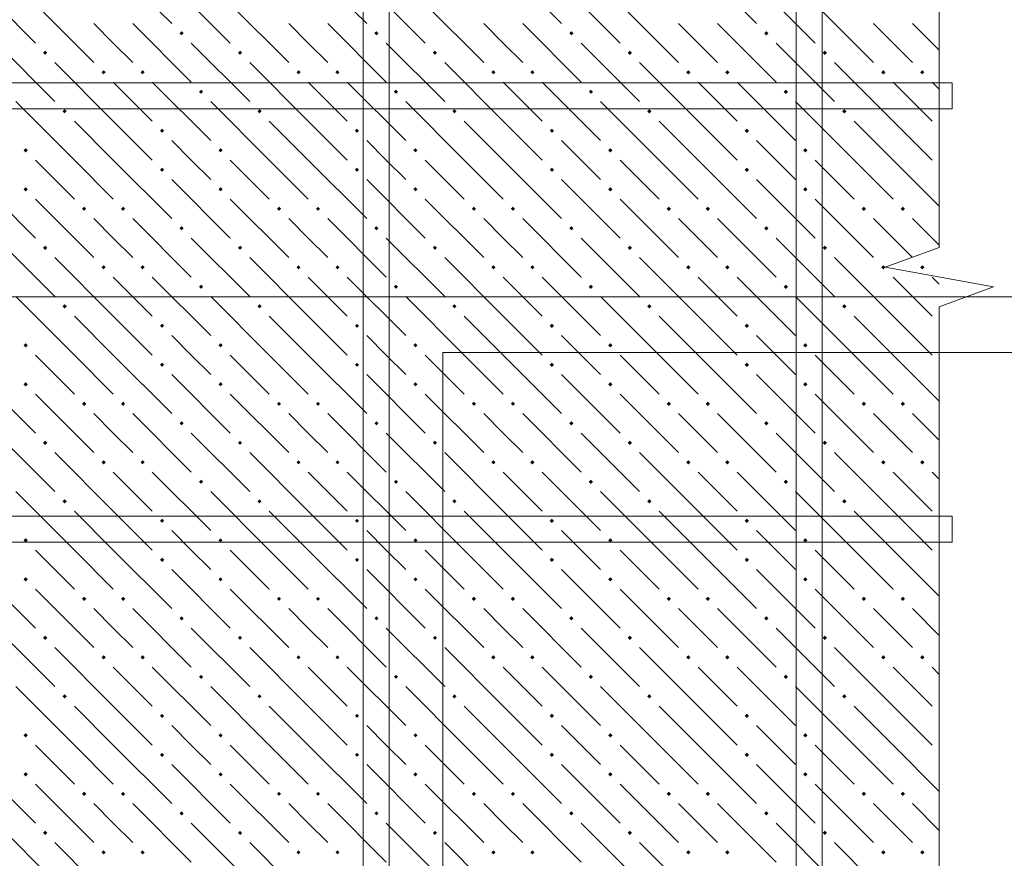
# Model space of a CAD drawing. Header units: millimetres. Extents: x 0 to 42000, y 0 to 29700.
# Tile 48 of 64: x 19691 to 22722, y 23435 to 26015. Entities that reach past the tile are written whole.
import ezdxf

# ---------------------------------------------------------------- set-up
doc = ezdxf.new("R2010")
doc.units = ezdxf.units.MM
for name, color, linetype, lineweight in [('Standard', 7, 'Continuous', 25), ('ЖБ Перекрытие верхний уровень', 7, 'Continuous', 18), ('Фоновоя арматура Х1', 7, 'Continuous', 25)]:
    doc.layers.add(name, color=color, linetype=linetype, lineweight=lineweight)

msp = doc.modelspace()

# ---------------------------------------------------------------- hatches: boundary and pattern name
at = {"layer": 'ЖБ Перекрытие верхний уровень', "linetype": 'Continuous', "lineweight": 18, "transparency": 33554687}
for points in [[(20182.8, 25973.5), (20189.3, 25980), (20195.8, 25973.5), (20189.3, 25967)], [(20782.8, 25973.5), (20789.3, 25980), (20795.8, 25973.5), (20789.3, 25967)], [(21382.8, 25973.5), (21389.3, 25980), (21395.8, 25973.5), (21389.3, 25967)], [(21982.8, 25973.5), (21989.3, 25980), (21995.8, 25973.5), (21989.3, 25967)], [(19762.8, 25913.5), (19769.3, 25920), (19775.8, 25913.5), (19769.3, 25907)], [(20362.8, 25913.5), (20369.3, 25920), (20375.8, 25913.5), (20369.3, 25907)], [(20962.8, 25913.5), (20969.3, 25920), (20975.8, 25913.5), (20969.3, 25907)], [(21562.8, 25913.5), (21569.3, 25920), (21575.8, 25913.5), (21569.3, 25907)], [(22162.8, 25913.5), (22169.3, 25920), (22175.8, 25913.5), (22169.3, 25907)], [(19942.8, 25853.5), (19949.3, 25860), (19955.8, 25853.5), (19949.3, 25847)], [(20062.8, 25853.5), (20069.3, 25860), (20075.8, 25853.5), (20069.3, 25847)], [(20542.8, 25853.5), (20549.3, 25860), (20555.8, 25853.5), (20549.3, 25847)], [(20662.8, 25853.5), (20669.3, 25860), (20675.8, 25853.5), (20669.3, 25847)], [(21142.8, 25853.5), (21149.3, 25860), (21155.8, 25853.5), (21149.3, 25847)], [(21262.8, 25853.5), (21269.3, 25860), (21275.8, 25853.5), (21269.3, 25847)], [(21742.8, 25853.5), (21749.3, 25860), (21755.8, 25853.5), (21749.3, 25847)], [(21862.8, 25853.5), (21869.3, 25860), (21875.8, 25853.5), (21869.3, 25847)], [(22342.8, 25853.5), (22349.3, 25860), (22355.8, 25853.5), (22349.3, 25847)], [(22462.8, 25853.5), (22469.3, 25860), (22475.8, 25853.5), (22469.3, 25847)], [(20242.8, 25793.5), (20249.3, 25800), (20255.8, 25793.5), (20249.3, 25787)], [(20842.8, 25793.5), (20849.3, 25800), (20855.8, 25793.5), (20849.3, 25787)], [(21442.8, 25793.5), (21449.3, 25800), (21455.8, 25793.5), (21449.3, 25787)], [(22042.8, 25793.5), (22049.3, 25800), (22055.8, 25793.5), (22049.3, 25787)], [(19822.8, 25733.5), (19829.3, 25740), (19835.8, 25733.5), (19829.3, 25727)], [(20422.8, 25733.5), (20429.3, 25740), (20435.8, 25733.5), (20429.3, 25727)], [(21022.8, 25733.5), (21029.3, 25740), (21035.8, 25733.5), (21029.3, 25727)], [(21622.8, 25733.5), (21629.3, 25740), (21635.8, 25733.5), (21629.3, 25727)], [(22222.8, 25733.5), (22229.3, 25740), (22235.8, 25733.5), (22229.3, 25727)], [(20122.8, 25673.5), (20129.3, 25680), (20135.8, 25673.5), (20129.3, 25667)], [(20722.8, 25673.5), (20729.3, 25680), (20735.8, 25673.5), (20729.3, 25667)], [(21322.8, 25673.5), (21329.3, 25680), (21335.8, 25673.5), (21329.3, 25667)], [(21922.8, 25673.5), (21929.3, 25680), (21935.8, 25673.5), (21929.3, 25667)], [(19702.8, 25613.5), (19709.3, 25620), (19715.8, 25613.5), (19709.3, 25607)], [(20302.8, 25613.5), (20309.3, 25620), (20315.8, 25613.5), (20309.3, 25607)], [(20902.8, 25613.5), (20909.3, 25620), (20915.8, 25613.5), (20909.3, 25607)], [(21502.8, 25613.5), (21509.3, 25620), (21515.8, 25613.5), (21509.3, 25607)], [(22102.8, 25613.5), (22109.3, 25620), (22115.8, 25613.5), (22109.3, 25607)], [(20122.8, 25553.5), (20129.3, 25560), (20135.8, 25553.5), (20129.3, 25547)], [(20722.8, 25553.5), (20729.3, 25560), (20735.8, 25553.5), (20729.3, 25547)], [(21322.8, 25553.5), (21329.3, 25560), (21335.8, 25553.5), (21329.3, 25547)], [(21922.8, 25553.5), (21929.3, 25560), (21935.8, 25553.5), (21929.3, 25547)], [(19702.8, 25493.5), (19709.3, 25500), (19715.8, 25493.5), (19709.3, 25487)], [(20302.8, 25493.5), (20309.3, 25500), (20315.8, 25493.5), (20309.3, 25487)], [(20902.8, 25493.5), (20909.3, 25500), (20915.8, 25493.5), (20909.3, 25487)], [(21502.8, 25493.5), (21509.3, 25500), (21515.8, 25493.5), (21509.3, 25487)], [(22102.8, 25493.5), (22109.3, 25500), (22115.8, 25493.5), (22109.3, 25487)], [(19882.8, 25433.5), (19889.3, 25440), (19895.8, 25433.5), (19889.3, 25427)], [(20002.8, 25433.5), (20009.3, 25440), (20015.8, 25433.5), (20009.3, 25427)], [(20482.8, 25433.5), (20489.3, 25440), (20495.8, 25433.5), (20489.3, 25427)], [(20602.8, 25433.5), (20609.3, 25440), (20615.8, 25433.5), (20609.3, 25427)], [(21082.8, 25433.5), (21089.3, 25440), (21095.8, 25433.5), (21089.3, 25427)], [(21202.8, 25433.5), (21209.3, 25440), (21215.8, 25433.5), (21209.3, 25427)], [(21682.8, 25433.5), (21689.3, 25440), (21695.8, 25433.5), (21689.3, 25427)], [(21802.8, 25433.5), (21809.3, 25440), (21815.8, 25433.5), (21809.3, 25427)], [(22282.8, 25433.5), (22289.3, 25440), (22295.8, 25433.5), (22289.3, 25427)], [(22402.8, 25433.5), (22409.3, 25440), (22415.8, 25433.5), (22409.3, 25427)], [(20182.8, 25373.5), (20189.3, 25380), (20195.8, 25373.5), (20189.3, 25367)], [(20782.8, 25373.5), (20789.3, 25380), (20795.8, 25373.5), (20789.3, 25367)], [(21382.8, 25373.5), (21389.3, 25380), (21395.8, 25373.5), (21389.3, 25367)], [(21982.8, 25373.5), (21989.3, 25380), (21995.8, 25373.5), (21989.3, 25367)], [(19762.8, 25313.5), (19769.3, 25320), (19775.8, 25313.5), (19769.3, 25307)], [(20362.8, 25313.5), (20369.3, 25320), (20375.8, 25313.5), (20369.3, 25307)], [(20962.8, 25313.5), (20969.3, 25320), (20975.8, 25313.5), (20969.3, 25307)], [(21562.8, 25313.5), (21569.3, 25320), (21575.8, 25313.5), (21569.3, 25307)], [(22162.8, 25313.5), (22169.3, 25320), (22175.8, 25313.5), (22169.3, 25307)], [(19942.8, 25253.5), (19949.3, 25260), (19955.8, 25253.5), (19949.3, 25247)], [(20062.8, 25253.5), (20069.3, 25260), (20075.8, 25253.5), (20069.3, 25247)], [(20542.8, 25253.5), (20549.3, 25260), (20555.8, 25253.5), (20549.3, 25247)], [(20662.8, 25253.5), (20669.3, 25260), (20675.8, 25253.5), (20669.3, 25247)], [(21142.8, 25253.5), (21149.3, 25260), (21155.8, 25253.5), (21149.3, 25247)], [(21262.8, 25253.5), (21269.3, 25260), (21275.8, 25253.5), (21269.3, 25247)], [(21742.8, 25253.5), (21749.3, 25260), (21755.8, 25253.5), (21749.3, 25247)], [(21862.8, 25253.5), (21869.3, 25260), (21875.8, 25253.5), (21869.3, 25247)], [(22342.8, 25253.5), (22349.3, 25260), (22355.8, 25253.5), (22349.3, 25247)], [(22462.8, 25253.5), (22469.3, 25260), (22475.8, 25253.5), (22469.3, 25247)], [(20242.8, 25193.5), (20249.3, 25200), (20255.8, 25193.5), (20249.3, 25187)], [(20842.8, 25193.5), (20849.3, 25200), (20855.8, 25193.5), (20849.3, 25187)], [(21442.8, 25193.5), (21449.3, 25200), (21455.8, 25193.5), (21449.3, 25187)], [(22042.8, 25193.5), (22049.3, 25200), (22055.8, 25193.5), (22049.3, 25187)], [(19822.8, 25133.5), (19829.3, 25140), (19835.8, 25133.5), (19829.3, 25127)], [(20422.8, 25133.5), (20429.3, 25140), (20435.8, 25133.5), (20429.3, 25127)], [(21022.8, 25133.5), (21029.3, 25140), (21035.8, 25133.5), (21029.3, 25127)], [(21622.8, 25133.5), (21629.3, 25140), (21635.8, 25133.5), (21629.3, 25127)], [(22222.8, 25133.5), (22229.3, 25140), (22235.8, 25133.5), (22229.3, 25127)], [(20122.8, 25073.5), (20129.3, 25080), (20135.8, 25073.5), (20129.3, 25067)], [(20722.8, 25073.5), (20729.3, 25080), (20735.8, 25073.5), (20729.3, 25067)], [(21322.8, 25073.5), (21329.3, 25080), (21335.8, 25073.5), (21329.3, 25067)], [(21922.8, 25073.5), (21929.3, 25080), (21935.8, 25073.5), (21929.3, 25067)], [(19702.8, 25013.5), (19709.3, 25020), (19715.8, 25013.5), (19709.3, 25007)], [(20302.8, 25013.5), (20309.3, 25020), (20315.8, 25013.5), (20309.3, 25007)], [(20902.8, 25013.5), (20909.3, 25020), (20915.8, 25013.5), (20909.3, 25007)], [(21502.8, 25013.5), (21509.3, 25020), (21515.8, 25013.5), (21509.3, 25007)], [(22102.8, 25013.5), (22109.3, 25020), (22115.8, 25013.5), (22109.3, 25007)], [(20122.8, 24953.5), (20129.3, 24960), (20135.8, 24953.5), (20129.3, 24947)], [(20722.8, 24953.5), (20729.3, 24960), (20735.8, 24953.5), (20729.3, 24947)], [(21322.8, 24953.5), (21329.3, 24960), (21335.8, 24953.5), (21329.3, 24947)], [(21922.8, 24953.5), (21929.3, 24960), (21935.8, 24953.5), (21929.3, 24947)], [(19702.8, 24893.5), (19709.3, 24900), (19715.8, 24893.5), (19709.3, 24887)], [(20302.8, 24893.5), (20309.3, 24900), (20315.8, 24893.5), (20309.3, 24887)], [(20902.8, 24893.5), (20909.3, 24900), (20915.8, 24893.5), (20909.3, 24887)], [(21502.8, 24893.5), (21509.3, 24900), (21515.8, 24893.5), (21509.3, 24887)], [(22102.8, 24893.5), (22109.3, 24900), (22115.8, 24893.5), (22109.3, 24887)], [(19882.8, 24833.5), (19889.3, 24840), (19895.8, 24833.5), (19889.3, 24827)], [(20002.8, 24833.5), (20009.3, 24840), (20015.8, 24833.5), (20009.3, 24827)], [(20482.8, 24833.5), (20489.3, 24840), (20495.8, 24833.5), (20489.3, 24827)], [(20602.8, 24833.5), (20609.3, 24840), (20615.8, 24833.5), (20609.3, 24827)], [(21082.8, 24833.5), (21089.3, 24840), (21095.8, 24833.5), (21089.3, 24827)], [(21202.8, 24833.5), (21209.3, 24840), (21215.8, 24833.5), (21209.3, 24827)], [(21682.8, 24833.5), (21689.3, 24840), (21695.8, 24833.5), (21689.3, 24827)], [(21802.8, 24833.5), (21809.3, 24840), (21815.8, 24833.5), (21809.3, 24827)], [(22282.8, 24833.5), (22289.3, 24840), (22295.8, 24833.5), (22289.3, 24827)], [(22402.8, 24833.5), (22409.3, 24840), (22415.8, 24833.5), (22409.3, 24827)], [(20182.8, 24773.5), (20189.3, 24780), (20195.8, 24773.5), (20189.3, 24767)], [(20782.8, 24773.5), (20789.3, 24780), (20795.8, 24773.5), (20789.3, 24767)], [(21382.8, 24773.5), (21389.3, 24780), (21395.8, 24773.5), (21389.3, 24767)], [(21982.8, 24773.5), (21989.3, 24780), (21995.8, 24773.5), (21989.3, 24767)], [(19762.8, 24713.5), (19769.3, 24720), (19775.8, 24713.5), (19769.3, 24707)], [(20362.8, 24713.5), (20369.3, 24720), (20375.8, 24713.5), (20369.3, 24707)], [(20962.8, 24713.5), (20969.3, 24720), (20975.8, 24713.5), (20969.3, 24707)], [(21562.8, 24713.5), (21569.3, 24720), (21575.8, 24713.5), (21569.3, 24707)], [(22162.8, 24713.5), (22169.3, 24720), (22175.8, 24713.5), (22169.3, 24707)], [(19942.8, 24653.5), (19949.3, 24660), (19955.8, 24653.5), (19949.3, 24647)], [(20062.8, 24653.5), (20069.3, 24660), (20075.8, 24653.5), (20069.3, 24647)], [(20542.8, 24653.5), (20549.3, 24660), (20555.8, 24653.5), (20549.3, 24647)], [(20662.8, 24653.5), (20669.3, 24660), (20675.8, 24653.5), (20669.3, 24647)], [(21142.8, 24653.5), (21149.3, 24660), (21155.8, 24653.5), (21149.3, 24647)], [(21262.8, 24653.5), (21269.3, 24660), (21275.8, 24653.5), (21269.3, 24647)], [(21742.8, 24653.5), (21749.3, 24660), (21755.8, 24653.5), (21749.3, 24647)], [(21862.8, 24653.5), (21869.3, 24660), (21875.8, 24653.5), (21869.3, 24647)], [(22342.8, 24653.5), (22349.3, 24660), (22355.8, 24653.5), (22349.3, 24647)], [(22462.8, 24653.5), (22469.3, 24660), (22475.8, 24653.5), (22469.3, 24647)], [(20242.8, 24593.5), (20249.3, 24600), (20255.8, 24593.5), (20249.3, 24587)], [(20842.8, 24593.5), (20849.3, 24600), (20855.8, 24593.5), (20849.3, 24587)], [(21442.8, 24593.5), (21449.3, 24600), (21455.8, 24593.5), (21449.3, 24587)], [(22042.8, 24593.5), (22049.3, 24600), (22055.8, 24593.5), (22049.3, 24587)], [(19822.8, 24533.5), (19829.3, 24540), (19835.8, 24533.5), (19829.3, 24527)], [(20422.8, 24533.5), (20429.3, 24540), (20435.8, 24533.5), (20429.3, 24527)], [(21022.8, 24533.5), (21029.3, 24540), (21035.8, 24533.5), (21029.3, 24527)], [(21622.8, 24533.5), (21629.3, 24540), (21635.8, 24533.5), (21629.3, 24527)], [(22222.8, 24533.5), (22229.3, 24540), (22235.8, 24533.5), (22229.3, 24527)], [(20122.8, 24473.5), (20129.3, 24480), (20135.8, 24473.5), (20129.3, 24467)], [(20722.8, 24473.5), (20729.3, 24480), (20735.8, 24473.5), (20729.3, 24467)], [(21322.8, 24473.5), (21329.3, 24480), (21335.8, 24473.5), (21329.3, 24467)], [(21922.8, 24473.5), (21929.3, 24480), (21935.8, 24473.5), (21929.3, 24467)], [(19702.8, 24413.5), (19709.3, 24420), (19715.8, 24413.5), (19709.3, 24407)], [(20302.8, 24413.5), (20309.3, 24420), (20315.8, 24413.5), (20309.3, 24407)], [(20902.8, 24413.5), (20909.3, 24420), (20915.8, 24413.5), (20909.3, 24407)], [(21502.8, 24413.5), (21509.3, 24420), (21515.8, 24413.5), (21509.3, 24407)], [(22102.8, 24413.5), (22109.3, 24420), (22115.8, 24413.5), (22109.3, 24407)], [(20122.8, 24353.5), (20129.3, 24360), (20135.8, 24353.5), (20129.3, 24347)], [(20722.8, 24353.5), (20729.3, 24360), (20735.8, 24353.5), (20729.3, 24347)], [(21322.8, 24353.5), (21329.3, 24360), (21335.8, 24353.5), (21329.3, 24347)], [(21922.8, 24353.5), (21929.3, 24360), (21935.8, 24353.5), (21929.3, 24347)], [(19702.8, 24293.5), (19709.3, 24300), (19715.8, 24293.5), (19709.3, 24287)], [(20302.8, 24293.5), (20309.3, 24300), (20315.8, 24293.5), (20309.3, 24287)], [(20902.8, 24293.5), (20909.3, 24300), (20915.8, 24293.5), (20909.3, 24287)], [(21502.8, 24293.5), (21509.3, 24300), (21515.8, 24293.5), (21509.3, 24287)], [(22102.8, 24293.5), (22109.3, 24300), (22115.8, 24293.5), (22109.3, 24287)], [(19882.8, 24233.5), (19889.3, 24240), (19895.8, 24233.5), (19889.3, 24227)], [(20002.8, 24233.5), (20009.3, 24240), (20015.8, 24233.5), (20009.3, 24227)], [(20482.8, 24233.5), (20489.3, 24240), (20495.8, 24233.5), (20489.3, 24227)], [(20602.8, 24233.5), (20609.3, 24240), (20615.8, 24233.5), (20609.3, 24227)], [(21082.8, 24233.5), (21089.3, 24240), (21095.8, 24233.5), (21089.3, 24227)], [(21202.8, 24233.5), (21209.3, 24240), (21215.8, 24233.5), (21209.3, 24227)], [(21682.8, 24233.5), (21689.3, 24240), (21695.8, 24233.5), (21689.3, 24227)], [(21802.8, 24233.5), (21809.3, 24240), (21815.8, 24233.5), (21809.3, 24227)], [(22282.8, 24233.5), (22289.3, 24240), (22295.8, 24233.5), (22289.3, 24227)], [(22402.8, 24233.5), (22409.3, 24240), (22415.8, 24233.5), (22409.3, 24227)], [(20182.8, 24173.5), (20189.3, 24180), (20195.8, 24173.5), (20189.3, 24167)], [(20782.8, 24173.5), (20789.3, 24180), (20795.8, 24173.5), (20789.3, 24167)], [(21382.8, 24173.5), (21389.3, 24180), (21395.8, 24173.5), (21389.3, 24167)], [(21982.8, 24173.5), (21989.3, 24180), (21995.8, 24173.5), (21989.3, 24167)], [(19762.8, 24113.5), (19769.3, 24120), (19775.8, 24113.5), (19769.3, 24107)], [(20362.8, 24113.5), (20369.3, 24120), (20375.8, 24113.5), (20369.3, 24107)], [(20962.8, 24113.5), (20969.3, 24120), (20975.8, 24113.5), (20969.3, 24107)], [(21562.8, 24113.5), (21569.3, 24120), (21575.8, 24113.5), (21569.3, 24107)], [(22162.8, 24113.5), (22169.3, 24120), (22175.8, 24113.5), (22169.3, 24107)], [(19942.8, 24053.5), (19949.3, 24060), (19955.8, 24053.5), (19949.3, 24047)], [(20062.8, 24053.5), (20069.3, 24060), (20075.8, 24053.5), (20069.3, 24047)], [(20542.8, 24053.5), (20549.3, 24060), (20555.8, 24053.5), (20549.3, 24047)], [(20662.8, 24053.5), (20669.3, 24060), (20675.8, 24053.5), (20669.3, 24047)], [(21142.8, 24053.5), (21149.3, 24060), (21155.8, 24053.5), (21149.3, 24047)], [(21262.8, 24053.5), (21269.3, 24060), (21275.8, 24053.5), (21269.3, 24047)], [(21742.8, 24053.5), (21749.3, 24060), (21755.8, 24053.5), (21749.3, 24047)], [(21862.8, 24053.5), (21869.3, 24060), (21875.8, 24053.5), (21869.3, 24047)], [(22342.8, 24053.5), (22349.3, 24060), (22355.8, 24053.5), (22349.3, 24047)], [(22462.8, 24053.5), (22469.3, 24060), (22475.8, 24053.5), (22469.3, 24047)], [(20242.8, 23993.5), (20249.3, 24000), (20255.8, 23993.5), (20249.3, 23987)], [(20842.8, 23993.5), (20849.3, 24000), (20855.8, 23993.5), (20849.3, 23987)], [(21442.8, 23993.5), (21449.3, 24000), (21455.8, 23993.5), (21449.3, 23987)], [(22042.8, 23993.5), (22049.3, 24000), (22055.8, 23993.5), (22049.3, 23987)], [(19822.8, 23933.5), (19829.3, 23940), (19835.8, 23933.5), (19829.3, 23927)], [(20422.8, 23933.5), (20429.3, 23940), (20435.8, 23933.5), (20429.3, 23927)], [(21022.8, 23933.5), (21029.3, 23940), (21035.8, 23933.5), (21029.3, 23927)], [(21622.8, 23933.5), (21629.3, 23940), (21635.8, 23933.5), (21629.3, 23927)], [(22222.8, 23933.5), (22229.3, 23940), (22235.8, 23933.5), (22229.3, 23927)], [(20122.8, 23873.5), (20129.3, 23880), (20135.8, 23873.5), (20129.3, 23867)], [(20722.8, 23873.5), (20729.3, 23880), (20735.8, 23873.5), (20729.3, 23867)], [(21322.8, 23873.5), (21329.3, 23880), (21335.8, 23873.5), (21329.3, 23867)], [(21922.8, 23873.5), (21929.3, 23880), (21935.8, 23873.5), (21929.3, 23867)], [(19702.8, 23813.5), (19709.3, 23820), (19715.8, 23813.5), (19709.3, 23807)], [(20302.8, 23813.5), (20309.3, 23820), (20315.8, 23813.5), (20309.3, 23807)], [(20902.8, 23813.5), (20909.3, 23820), (20915.8, 23813.5), (20909.3, 23807)], [(21502.8, 23813.5), (21509.3, 23820), (21515.8, 23813.5), (21509.3, 23807)], [(22102.8, 23813.5), (22109.3, 23820), (22115.8, 23813.5), (22109.3, 23807)], [(20122.8, 23753.5), (20129.3, 23760), (20135.8, 23753.5), (20129.3, 23747)], [(20722.8, 23753.5), (20729.3, 23760), (20735.8, 23753.5), (20729.3, 23747)], [(21322.8, 23753.5), (21329.3, 23760), (21335.8, 23753.5), (21329.3, 23747)], [(21922.8, 23753.5), (21929.3, 23760), (21935.8, 23753.5), (21929.3, 23747)], [(19702.8, 23693.5), (19709.3, 23700), (19715.8, 23693.5), (19709.3, 23687)], [(20302.8, 23693.5), (20309.3, 23700), (20315.8, 23693.5), (20309.3, 23687)], [(20902.8, 23693.5), (20909.3, 23700), (20915.8, 23693.5), (20909.3, 23687)], [(21502.8, 23693.5), (21509.3, 23700), (21515.8, 23693.5), (21509.3, 23687)], [(22102.8, 23693.5), (22109.3, 23700), (22115.8, 23693.5), (22109.3, 23687)], [(19882.8, 23633.5), (19889.3, 23640), (19895.8, 23633.5), (19889.3, 23627)], [(20002.8, 23633.5), (20009.3, 23640), (20015.8, 23633.5), (20009.3, 23627)], [(20482.8, 23633.5), (20489.3, 23640), (20495.8, 23633.5), (20489.3, 23627)], [(20602.8, 23633.5), (20609.3, 23640), (20615.8, 23633.5), (20609.3, 23627)], [(21082.8, 23633.5), (21089.3, 23640), (21095.8, 23633.5), (21089.3, 23627)], [(21202.8, 23633.5), (21209.3, 23640), (21215.8, 23633.5), (21209.3, 23627)], [(21682.8, 23633.5), (21689.3, 23640), (21695.8, 23633.5), (21689.3, 23627)], [(21802.8, 23633.5), (21809.3, 23640), (21815.8, 23633.5), (21809.3, 23627)], [(22282.8, 23633.5), (22289.3, 23640), (22295.8, 23633.5), (22289.3, 23627)], [(22402.8, 23633.5), (22409.3, 23640), (22415.8, 23633.5), (22409.3, 23627)], [(20182.8, 23573.5), (20189.3, 23580), (20195.8, 23573.5), (20189.3, 23567)], [(20782.8, 23573.5), (20789.3, 23580), (20795.8, 23573.5), (20789.3, 23567)], [(21382.8, 23573.5), (21389.3, 23580), (21395.8, 23573.5), (21389.3, 23567)], [(21982.8, 23573.5), (21989.3, 23580), (21995.8, 23573.5), (21989.3, 23567)], [(19762.8, 23513.5), (19769.3, 23520), (19775.8, 23513.5), (19769.3, 23507)], [(20362.8, 23513.5), (20369.3, 23520), (20375.8, 23513.5), (20369.3, 23507)], [(20962.8, 23513.5), (20969.3, 23520), (20975.8, 23513.5), (20969.3, 23507)], [(21562.8, 23513.5), (21569.3, 23520), (21575.8, 23513.5), (21569.3, 23507)], [(22162.8, 23513.5), (22169.3, 23520), (22175.8, 23513.5), (22169.3, 23507)], [(19942.8, 23453.5), (19949.3, 23460), (19955.8, 23453.5), (19949.3, 23447)], [(20062.8, 23453.5), (20069.3, 23460), (20075.8, 23453.5), (20069.3, 23447)], [(20542.8, 23453.5), (20549.3, 23460), (20555.8, 23453.5), (20549.3, 23447)], [(20662.8, 23453.5), (20669.3, 23460), (20675.8, 23453.5), (20669.3, 23447)], [(21142.8, 23453.5), (21149.3, 23460), (21155.8, 23453.5), (21149.3, 23447)], [(21262.8, 23453.5), (21269.3, 23460), (21275.8, 23453.5), (21269.3, 23447)], [(21742.8, 23453.5), (21749.3, 23460), (21755.8, 23453.5), (21749.3, 23447)], [(21862.8, 23453.5), (21869.3, 23460), (21875.8, 23453.5), (21869.3, 23447)], [(22342.8, 23453.5), (22349.3, 23460), (22355.8, 23453.5), (22349.3, 23447)], [(22462.8, 23453.5), (22469.3, 23460), (22475.8, 23453.5), (22469.3, 23447)]]:
    msp.add_hatch(color=7, dxfattribs=at).paths.add_polyline_path(points, flags=16)

# ---------------------------------------------------------------- linework, layer by layer
at = {"layer": 'Standard', "color": 7, "linetype": 'Continuous', "lineweight": 13, "transparency": 33554687}
for p, q in [((22521.6, 26746.6), (22521.6, 25314.7)), ((22521.6, 25314.7), (22354.9, 25253.8)), ((22354.9, 25253.8), (22688.2, 25192.9)), ((22688.2, 25192.9), (22521.6, 25131.9)), ((22521.6, 25131.9), (22521.6, 23700)), ((22521.6, 23700), (22521.6, 22268.1))]:
    msp.add_line(p, q, dxfattribs=at)
msp.add_lwpolyline([(18788.2, 24362.9), (18788.2, 25162.9), (24831.6, 25162.9)], dxfattribs=at)
at = {"layer": 'Standard', "color": 254, "linetype": 'Continuous', "lineweight": 18, "true_color": 0xc4c4ff, "transparency": 33554687}
msp.add_lwpolyline([(20993.5, 22324.6), (39099.1, 22324.6), (39099.1, 24991.3), (20993.5, 24991.3), (20993.5, 22324.6)], dxfattribs=at)
at = {"layer": 'ЖБ Перекрытие верхний уровень', "color": 9, "linetype": 'Continuous', "lineweight": 18, "true_color": 0xc7c7c7, "transparency": 33554687}
for p, q in [((19979.3, 26183.5), (20159.3, 26003.5)), ((20579.3, 26183.5), (20759.3, 26003.5)), ((21179.3, 26183.5), (21359.3, 26003.5)), ((21779.3, 26183.5), (21959.3, 26003.5)), ((19559.3, 26123.5), (19739.3, 25943.5)), ((20159.3, 26123.5), (20339.3, 25943.5)), ((20759.3, 26123.5), (20939.3, 25943.5)), ((21359.3, 26123.5), (21539.3, 25943.5)), ((21959.3, 26123.5), (22139.3, 25943.5)), ((19739.3, 26063.5), (19919.3, 25883.5)), ((20339.3, 26063.5), (20519.3, 25883.5)), ((20939.3, 26063.5), (21119.3, 25883.5)), ((21539.3, 26063.5), (21719.3, 25883.5)), ((22139.3, 26063.5), (22319.3, 25883.5)), ((19979.3, 25943.5), (19919.3, 26003.5)), ((20039.3, 26003.5), (20219.3, 25823.5)), ((20579.3, 25943.5), (20519.3, 26003.5)), ((20639.3, 26003.5), (20819.3, 25823.5)), ((21179.3, 25943.5), (21119.3, 26003.5)), ((21239.3, 26003.5), (21419.3, 25823.5)), ((21779.3, 25943.5), (21719.3, 26003.5)), ((21839.3, 26003.5), (22019.3, 25823.5)), ((22379.3, 25943.5), (22319.3, 26003.5)), ((22439.3, 26003.5), (22521.6, 25921.2)), ((19619.3, 25943.5), (19799.3, 25763.5)), ((20039.3, 25883.5), (19979.3, 25943.5)), ((20219.3, 25943.5), (20399.3, 25763.5)), ((20639.3, 25883.5), (20579.3, 25943.5)), ((20819.3, 25943.5), (20999.3, 25763.5)), ((21239.3, 25883.5), (21179.3, 25943.5)), ((21419.3, 25943.5), (21599.3, 25763.5)), ((21839.3, 25883.5), (21779.3, 25943.5)), ((22019.3, 25943.5), (22199.3, 25763.5)), ((22439.3, 25883.5), (22379.3, 25943.5)), ((19979.3, 25703.5), (19799.3, 25883.5)), ((20579.3, 25703.5), (20399.3, 25883.5)), ((21179.3, 25703.5), (20999.3, 25883.5)), ((21779.3, 25703.5), (21599.3, 25883.5)), ((22379.3, 25703.5), (22199.3, 25883.5)), ((19979.3, 25823.5), (20099.3, 25703.5)), ((20099.3, 25823.5), (20279.3, 25643.5)), ((20579.3, 25823.5), (20699.3, 25703.5)), ((20699.3, 25823.5), (20879.3, 25643.5)), ((21179.3, 25823.5), (21299.3, 25703.5)), ((21299.3, 25823.5), (21479.3, 25643.5)), ((21779.3, 25823.5), (21899.3, 25703.5)), ((21899.3, 25823.5), (22079.3, 25643.5)), ((22379.3, 25823.5), (22499.3, 25703.5)), ((22499.3, 25823.5), (22521.6, 25801.2)), ((19859.3, 25583.5), (19679.3, 25763.5)), ((20459.3, 25583.5), (20279.3, 25763.5)), ((21059.3, 25583.5), (20879.3, 25763.5)), ((21659.3, 25583.5), (21479.3, 25763.5)), ((22259.3, 25583.5), (22079.3, 25763.5)), ((19859.3, 25703.5), (19979.3, 25583.5)), ((19979.3, 25703.5), (20099.3, 25583.5)), ((20459.3, 25703.5), (20579.3, 25583.5)), ((20579.3, 25703.5), (20699.3, 25583.5)), ((21059.3, 25703.5), (21179.3, 25583.5)), ((21179.3, 25703.5), (21299.3, 25583.5)), ((21659.3, 25703.5), (21779.3, 25583.5)), ((21779.3, 25703.5), (21899.3, 25583.5)), ((22259.3, 25703.5), (22379.3, 25583.5)), ((22379.3, 25703.5), (22499.3, 25583.5)), ((20219.3, 25583.5), (20159.3, 25643.5)), ((20819.3, 25583.5), (20759.3, 25643.5)), ((21419.3, 25583.5), (21359.3, 25643.5)), ((22019.3, 25583.5), (21959.3, 25643.5)), ((19739.3, 25583.5), (19859.3, 25463.5)), ((19859.3, 25583.5), (19979.3, 25463.5)), ((19979.3, 25583.5), (20159.3, 25403.5)), ((20279.3, 25523.5), (20219.3, 25583.5)), ((20339.3, 25583.5), (20459.3, 25463.5)), ((20459.3, 25583.5), (20579.3, 25463.5)), ((20579.3, 25583.5), (20759.3, 25403.5)), ((20879.3, 25523.5), (20819.3, 25583.5)), ((20939.3, 25583.5), (21059.3, 25463.5)), ((21059.3, 25583.5), (21179.3, 25463.5)), ((21179.3, 25583.5), (21359.3, 25403.5)), ((21479.3, 25523.5), (21419.3, 25583.5)), ((21539.3, 25583.5), (21659.3, 25463.5)), ((21659.3, 25583.5), (21779.3, 25463.5)), ((21779.3, 25583.5), (21959.3, 25403.5)), ((22079.3, 25523.5), (22019.3, 25583.5)), ((22139.3, 25583.5), (22259.3, 25463.5)), ((22259.3, 25583.5), (22379.3, 25463.5)), ((22379.3, 25583.5), (22521.6, 25441.2)), ((19559.3, 25523.5), (19739.3, 25343.5)), ((20159.3, 25523.5), (20339.3, 25343.5)), ((20759.3, 25523.5), (20939.3, 25343.5)), ((21359.3, 25523.5), (21539.3, 25343.5)), ((21959.3, 25523.5), (22139.3, 25343.5)), ((19739.3, 25463.5), (19919.3, 25283.5)), ((20339.3, 25463.5), (20519.3, 25283.5)), ((20939.3, 25463.5), (21119.3, 25283.5)), ((21539.3, 25463.5), (21719.3, 25283.5)), ((22139.3, 25463.5), (22319.3, 25283.5)), ((19979.3, 25343.5), (19919.3, 25403.5)), ((20039.3, 25403.5), (20219.3, 25223.5)), ((20579.3, 25343.5), (20519.3, 25403.5)), ((20639.3, 25403.5), (20819.3, 25223.5)), ((21179.3, 25343.5), (21119.3, 25403.5)), ((21239.3, 25403.5), (21419.3, 25223.5)), ((21779.3, 25343.5), (21719.3, 25403.5)), ((21839.3, 25403.5), (22019.3, 25223.5)), ((22379.3, 25343.5), (22319.3, 25403.5)), ((22439.3, 25403.5), (22521.6, 25321.2)), ((19619.3, 25343.5), (19799.3, 25163.5)), ((20039.3, 25283.5), (19979.3, 25343.5)), ((20219.3, 25343.5), (20399.3, 25163.5)), ((20639.3, 25283.5), (20579.3, 25343.5)), ((20819.3, 25343.5), (20999.3, 25163.5)), ((21239.3, 25283.5), (21179.3, 25343.5)), ((21419.3, 25343.5), (21599.3, 25163.5)), ((21839.3, 25283.5), (21779.3, 25343.5)), ((22019.3, 25343.5), (22199.3, 25163.5)), ((22439.3, 25283.5), (22379.3, 25343.5)), ((19979.3, 25103.5), (19799.3, 25283.5)), ((20579.3, 25103.5), (20399.3, 25283.5)), ((21179.3, 25103.5), (20999.3, 25283.5)), ((21779.3, 25103.5), (21599.3, 25283.5)), ((22379.3, 25103.5), (22199.3, 25283.5)), ((19979.3, 25223.5), (20099.3, 25103.5)), ((20099.3, 25223.5), (20279.3, 25043.5)), ((20579.3, 25223.5), (20699.3, 25103.5)), ((20699.3, 25223.5), (20879.3, 25043.5)), ((21179.3, 25223.5), (21299.3, 25103.5)), ((21299.3, 25223.5), (21479.3, 25043.5)), ((21779.3, 25223.5), (21899.3, 25103.5)), ((21899.3, 25223.5), (22079.3, 25043.5)), ((22379.3, 25223.5), (22499.3, 25103.5)), ((22499.3, 25223.5), (22521.6, 25201.2)), ((19859.3, 24983.5), (19679.3, 25163.5)), ((20459.3, 24983.5), (20279.3, 25163.5)), ((21059.3, 24983.5), (20879.3, 25163.5)), ((21659.3, 24983.5), (21479.3, 25163.5)), ((22259.3, 24983.5), (22079.3, 25163.5)), ((19859.3, 25103.5), (19979.3, 24983.5)), ((19979.3, 25103.5), (20099.3, 24983.5)), ((20459.3, 25103.5), (20579.3, 24983.5)), ((20579.3, 25103.5), (20699.3, 24983.5)), ((21059.3, 25103.5), (21179.3, 24983.5)), ((21179.3, 25103.5), (21299.3, 24983.5)), ((21659.3, 25103.5), (21779.3, 24983.5)), ((21779.3, 25103.5), (21899.3, 24983.5)), ((22259.3, 25103.5), (22379.3, 24983.5)), ((22379.3, 25103.5), (22499.3, 24983.5)), ((20219.3, 24983.5), (20159.3, 25043.5)), ((20819.3, 24983.5), (20759.3, 25043.5)), ((21419.3, 24983.5), (21359.3, 25043.5)), ((22019.3, 24983.5), (21959.3, 25043.5)), ((19739.3, 24983.5), (19859.3, 24863.5)), ((19859.3, 24983.5), (19979.3, 24863.5)), ((19979.3, 24983.5), (20159.3, 24803.5)), ((20279.3, 24923.5), (20219.3, 24983.5)), ((20339.3, 24983.5), (20459.3, 24863.5)), ((20459.3, 24983.5), (20579.3, 24863.5)), ((20579.3, 24983.5), (20759.3, 24803.5)), ((20879.3, 24923.5), (20819.3, 24983.5)), ((20939.3, 24983.5), (21059.3, 24863.5)), ((21059.3, 24983.5), (21179.3, 24863.5)), ((21179.3, 24983.5), (21359.3, 24803.5)), ((21479.3, 24923.5), (21419.3, 24983.5)), ((21539.3, 24983.5), (21659.3, 24863.5)), ((21659.3, 24983.5), (21779.3, 24863.5)), ((21779.3, 24983.5), (21959.3, 24803.5)), ((22079.3, 24923.5), (22019.3, 24983.5)), ((22139.3, 24983.5), (22259.3, 24863.5)), ((22259.3, 24983.5), (22379.3, 24863.5)), ((22379.3, 24983.5), (22521.6, 24841.2)), ((19559.3, 24923.5), (19739.3, 24743.5)), ((20159.3, 24923.5), (20339.3, 24743.5)), ((20759.3, 24923.5), (20939.3, 24743.5)), ((21359.3, 24923.5), (21539.3, 24743.5)), ((21959.3, 24923.5), (22139.3, 24743.5)), ((19739.3, 24863.5), (19919.3, 24683.5)), ((20339.3, 24863.5), (20519.3, 24683.5)), ((20939.3, 24863.5), (21119.3, 24683.5)), ((21539.3, 24863.5), (21719.3, 24683.5)), ((22139.3, 24863.5), (22319.3, 24683.5)), ((19979.3, 24743.5), (19919.3, 24803.5)), ((20039.3, 24803.5), (20219.3, 24623.5)), ((20579.3, 24743.5), (20519.3, 24803.5)), ((20639.3, 24803.5), (20819.3, 24623.5)), ((21179.3, 24743.5), (21119.3, 24803.5)), ((21239.3, 24803.5), (21419.3, 24623.5)), ((21779.3, 24743.5), (21719.3, 24803.5)), ((21839.3, 24803.5), (22019.3, 24623.5)), ((22379.3, 24743.5), (22319.3, 24803.5)), ((22439.3, 24803.5), (22521.6, 24721.2)), ((19619.3, 24743.5), (19799.3, 24563.5)), ((20039.3, 24683.5), (19979.3, 24743.5)), ((20219.3, 24743.5), (20399.3, 24563.5)), ((20639.3, 24683.5), (20579.3, 24743.5)), ((20819.3, 24743.5), (20999.3, 24563.5)), ((21239.3, 24683.5), (21179.3, 24743.5)), ((21419.3, 24743.5), (21599.3, 24563.5)), ((21839.3, 24683.5), (21779.3, 24743.5)), ((22019.3, 24743.5), (22199.3, 24563.5)), ((22439.3, 24683.5), (22379.3, 24743.5)), ((19979.3, 24503.5), (19799.3, 24683.5)), ((20579.3, 24503.5), (20399.3, 24683.5)), ((21179.3, 24503.5), (20999.3, 24683.5)), ((21779.3, 24503.5), (21599.3, 24683.5)), ((22379.3, 24503.5), (22199.3, 24683.5)), ((19979.3, 24623.5), (20099.3, 24503.5)), ((20099.3, 24623.5), (20279.3, 24443.5)), ((20579.3, 24623.5), (20699.3, 24503.5)), ((20699.3, 24623.5), (20879.3, 24443.5)), ((21179.3, 24623.5), (21299.3, 24503.5)), ((21299.3, 24623.5), (21479.3, 24443.5)), ((21779.3, 24623.5), (21899.3, 24503.5)), ((21899.3, 24623.5), (22079.3, 24443.5)), ((22379.3, 24623.5), (22499.3, 24503.5)), ((22499.3, 24623.5), (22521.6, 24601.2)), ((19859.3, 24383.5), (19679.3, 24563.5)), ((20459.3, 24383.5), (20279.3, 24563.5)), ((21059.3, 24383.5), (20879.3, 24563.5)), ((21659.3, 24383.5), (21479.3, 24563.5)), ((22259.3, 24383.5), (22079.3, 24563.5)), ((19859.3, 24503.5), (19979.3, 24383.5)), ((19979.3, 24503.5), (20099.3, 24383.5)), ((20459.3, 24503.5), (20579.3, 24383.5)), ((20579.3, 24503.5), (20699.3, 24383.5)), ((21059.3, 24503.5), (21179.3, 24383.5)), ((21179.3, 24503.5), (21299.3, 24383.5)), ((21659.3, 24503.5), (21779.3, 24383.5)), ((21779.3, 24503.5), (21899.3, 24383.5)), ((22259.3, 24503.5), (22379.3, 24383.5)), ((22379.3, 24503.5), (22499.3, 24383.5)), ((20219.3, 24383.5), (20159.3, 24443.5)), ((20819.3, 24383.5), (20759.3, 24443.5)), ((21419.3, 24383.5), (21359.3, 24443.5)), ((22019.3, 24383.5), (21959.3, 24443.5)), ((19739.3, 24383.5), (19859.3, 24263.5)), ((19859.3, 24383.5), (19979.3, 24263.5)), ((19979.3, 24383.5), (20159.3, 24203.5)), ((20279.3, 24323.5), (20219.3, 24383.5)), ((20339.3, 24383.5), (20459.3, 24263.5)), ((20459.3, 24383.5), (20579.3, 24263.5)), ((20579.3, 24383.5), (20759.3, 24203.5)), ((20879.3, 24323.5), (20819.3, 24383.5)), ((20939.3, 24383.5), (21059.3, 24263.5)), ((21059.3, 24383.5), (21179.3, 24263.5)), ((21179.3, 24383.5), (21359.3, 24203.5)), ((21479.3, 24323.5), (21419.3, 24383.5)), ((21539.3, 24383.5), (21659.3, 24263.5)), ((21659.3, 24383.5), (21779.3, 24263.5)), ((21779.3, 24383.5), (21959.3, 24203.5)), ((22079.3, 24323.5), (22019.3, 24383.5)), ((22139.3, 24383.5), (22259.3, 24263.5)), ((22259.3, 24383.5), (22379.3, 24263.5)), ((22379.3, 24383.5), (22521.6, 24241.2)), ((19559.3, 24323.5), (19739.3, 24143.5)), ((20159.3, 24323.5), (20339.3, 24143.5)), ((20759.3, 24323.5), (20939.3, 24143.5)), ((21359.3, 24323.5), (21539.3, 24143.5)), ((21959.3, 24323.5), (22139.3, 24143.5)), ((19739.3, 24263.5), (19919.3, 24083.5)), ((20339.3, 24263.5), (20519.3, 24083.5)), ((20939.3, 24263.5), (21119.3, 24083.5)), ((21539.3, 24263.5), (21719.3, 24083.5)), ((22139.3, 24263.5), (22319.3, 24083.5)), ((19979.3, 24143.5), (19919.3, 24203.5)), ((20039.3, 24203.5), (20219.3, 24023.5)), ((20579.3, 24143.5), (20519.3, 24203.5)), ((20639.3, 24203.5), (20819.3, 24023.5)), ((21179.3, 24143.5), (21119.3, 24203.5)), ((21239.3, 24203.5), (21419.3, 24023.5)), ((21779.3, 24143.5), (21719.3, 24203.5)), ((21839.3, 24203.5), (22019.3, 24023.5)), ((22379.3, 24143.5), (22319.3, 24203.5)), ((22439.3, 24203.5), (22521.6, 24121.2)), ((19619.3, 24143.5), (19799.3, 23963.5)), ((20039.3, 24083.5), (19979.3, 24143.5)), ((20219.3, 24143.5), (20399.3, 23963.5)), ((20639.3, 24083.5), (20579.3, 24143.5)), ((20819.3, 24143.5), (20999.3, 23963.5)), ((21239.3, 24083.5), (21179.3, 24143.5)), ((21419.3, 24143.5), (21599.3, 23963.5)), ((21839.3, 24083.5), (21779.3, 24143.5)), ((22019.3, 24143.5), (22199.3, 23963.5)), ((22439.3, 24083.5), (22379.3, 24143.5)), ((19979.3, 23903.5), (19799.3, 24083.5)), ((20579.3, 23903.5), (20399.3, 24083.5)), ((21179.3, 23903.5), (20999.3, 24083.5)), ((21779.3, 23903.5), (21599.3, 24083.5)), ((22379.3, 23903.5), (22199.3, 24083.5)), ((19979.3, 24023.5), (20099.3, 23903.5)), ((20099.3, 24023.5), (20279.3, 23843.5)), ((20579.3, 24023.5), (20699.3, 23903.5)), ((20699.3, 24023.5), (20879.3, 23843.5)), ((21179.3, 24023.5), (21299.3, 23903.5)), ((21299.3, 24023.5), (21479.3, 23843.5)), ((21779.3, 24023.5), (21899.3, 23903.5)), ((21899.3, 24023.5), (22079.3, 23843.5)), ((22379.3, 24023.5), (22499.3, 23903.5)), ((22499.3, 24023.5), (22521.6, 24001.2)), ((19859.3, 23783.5), (19679.3, 23963.5)), ((20459.3, 23783.5), (20279.3, 23963.5)), ((21059.3, 23783.5), (20879.3, 23963.5)), ((21659.3, 23783.5), (21479.3, 23963.5)), ((22259.3, 23783.5), (22079.3, 23963.5)), ((19859.3, 23903.5), (19979.3, 23783.5)), ((19979.3, 23903.5), (20099.3, 23783.5)), ((20459.3, 23903.5), (20579.3, 23783.5)), ((20579.3, 23903.5), (20699.3, 23783.5)), ((21059.3, 23903.5), (21179.3, 23783.5)), ((21179.3, 23903.5), (21299.3, 23783.5)), ((21659.3, 23903.5), (21779.3, 23783.5)), ((21779.3, 23903.5), (21899.3, 23783.5)), ((22259.3, 23903.5), (22379.3, 23783.5)), ((22379.3, 23903.5), (22499.3, 23783.5)), ((20219.3, 23783.5), (20159.3, 23843.5)), ((20819.3, 23783.5), (20759.3, 23843.5)), ((21419.3, 23783.5), (21359.3, 23843.5)), ((22019.3, 23783.5), (21959.3, 23843.5)), ((19739.3, 23783.5), (19859.3, 23663.5)), ((19859.3, 23783.5), (19979.3, 23663.5)), ((19979.3, 23783.5), (20159.3, 23603.5)), ((20279.3, 23723.5), (20219.3, 23783.5)), ((20339.3, 23783.5), (20459.3, 23663.5)), ((20459.3, 23783.5), (20579.3, 23663.5)), ((20579.3, 23783.5), (20759.3, 23603.5)), ((20879.3, 23723.5), (20819.3, 23783.5)), ((20939.3, 23783.5), (21059.3, 23663.5)), ((21059.3, 23783.5), (21179.3, 23663.5)), ((21179.3, 23783.5), (21359.3, 23603.5)), ((21479.3, 23723.5), (21419.3, 23783.5)), ((21539.3, 23783.5), (21659.3, 23663.5)), ((21659.3, 23783.5), (21779.3, 23663.5)), ((21779.3, 23783.5), (21959.3, 23603.5)), ((22079.3, 23723.5), (22019.3, 23783.5)), ((22139.3, 23783.5), (22259.3, 23663.5)), ((22259.3, 23783.5), (22379.3, 23663.5)), ((22379.3, 23783.5), (22521.6, 23641.2)), ((19559.3, 23723.5), (19739.3, 23543.5)), ((20159.3, 23723.5), (20339.3, 23543.5)), ((20759.3, 23723.5), (20939.3, 23543.5)), ((21359.3, 23723.5), (21539.3, 23543.5)), ((21959.3, 23723.5), (22139.3, 23543.5)), ((19739.3, 23663.5), (19919.3, 23483.5)), ((20339.3, 23663.5), (20519.3, 23483.5)), ((20939.3, 23663.5), (21119.3, 23483.5)), ((21539.3, 23663.5), (21719.3, 23483.5)), ((22139.3, 23663.5), (22319.3, 23483.5)), ((19979.3, 23543.5), (19919.3, 23603.5)), ((20039.3, 23603.5), (20219.3, 23423.5)), ((20579.3, 23543.5), (20519.3, 23603.5)), ((20639.3, 23603.5), (20819.3, 23423.5)), ((21179.3, 23543.5), (21119.3, 23603.5)), ((21239.3, 23603.5), (21419.3, 23423.5)), ((21779.3, 23543.5), (21719.3, 23603.5)), ((21839.3, 23603.5), (22019.3, 23423.5)), ((22379.3, 23543.5), (22319.3, 23603.5)), ((22439.3, 23603.5), (22521.6, 23521.2)), ((19619.3, 23543.5), (19799.3, 23363.5)), ((20039.3, 23483.5), (19979.3, 23543.5)), ((20219.3, 23543.5), (20399.3, 23363.5)), ((20639.3, 23483.5), (20579.3, 23543.5)), ((20819.3, 23543.5), (20999.3, 23363.5)), ((21239.3, 23483.5), (21179.3, 23543.5)), ((21419.3, 23543.5), (21599.3, 23363.5)), ((21839.3, 23483.5), (21779.3, 23543.5)), ((22019.3, 23543.5), (22199.3, 23363.5)), ((22439.3, 23483.5), (22379.3, 23543.5)), ((19979.3, 23303.5), (19799.3, 23483.5)), ((20579.3, 23303.5), (20399.3, 23483.5)), ((21179.3, 23303.5), (20999.3, 23483.5)), ((21779.3, 23303.5), (21599.3, 23483.5)), ((22379.3, 23303.5), (22199.3, 23483.5))]:
    msp.add_line(p, q, dxfattribs=at)
at = {"layer": 'Фоновоя арматура Х1', "color": 251, "linetype": 'Continuous', "lineweight": 18, "true_color": 0x656565, "transparency": 33554687}
for points in [[(20828.2, 26786.6), (20828.2, 11473.4), (20748.2, 11473.4), (20748.2, 26786.6), (20828.2, 26786.6)], [(20828.2, 26786.6), (20828.2, 11473.4), (20748.2, 11473.4), (20748.2, 26786.6), (20828.2, 26786.6)], [(22161.6, 26786.6), (22161.6, 11473.4), (22081.6, 11473.4), (22081.6, 26786.6), (22161.6, 26786.6)], [(22161.6, 26786.6), (22161.6, 11473.4), (22081.6, 11473.4), (22081.6, 26786.6), (22161.6, 26786.6)], [(22561.6, 25741), (5081.6, 25741), (5081.6, 25821), (22561.6, 25821), (22561.6, 25741)], [(22561.6, 25741), (5081.6, 25741), (5081.6, 25821), (22561.6, 25821), (22561.6, 25741)], [(22561.6, 24407.7), (5081.6, 24407.7), (5081.6, 24487.7), (22561.6, 24487.7), (22561.6, 24407.7)], [(22561.6, 24407.7), (5081.6, 24407.7), (5081.6, 24487.7), (22561.6, 24487.7), (22561.6, 24407.7)]]:
    msp.add_lwpolyline(points, dxfattribs=at)

doc.saveas('drawing.dxf')
